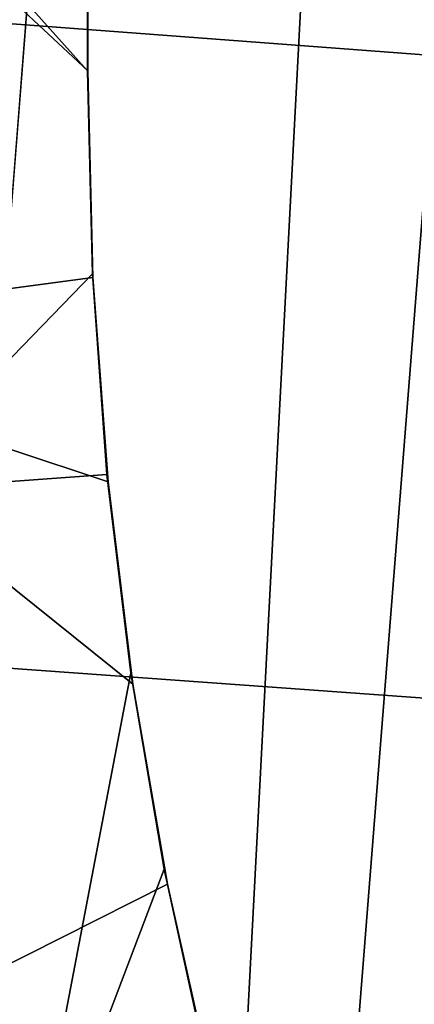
# Model space of a CAD drawing. Header units: metres. Extents: x -167 to 28, y -50 to 27.
# Tile 161 of 256: x -23.927 to -23.267, y -4.684 to -3.04. Entities that reach past the tile are written whole.
import ezdxf

# ---------------------------------------------------------------- set-up
doc = ezdxf.new("R2010")
doc.units = ezdxf.units.M
doc.layers.add('solid_12_065_011_XXX', color=7, linetype='CONTINUOUS')

msp = doc.modelspace()

# ---------------------------------------------------------------- linework, layer by layer
at = {"layer": 'solid_12_065_011_XXX'}
for points in [[(-23.909811, -11.650984, 0.2), (-22.561016, 14.086345, 0.2), (-21.779463, 15.266941, 0.2)], [(-23.255943, -12.906806, 0.2), (-23.909811, -11.650984, 0.2), (-21.779463, 15.266941, 0.2)], [(-24.495947, -10.362094, 0.2), (-23.278662, 12.865782, 0.2), (-22.561016, 14.086345, 0.2)], [(-23.909811, -11.650984, 0.2), (-24.495947, -10.362094, 0.2), (-22.561016, 14.086345, 0.2)], [(-25.012678, -9.043805, 0.2), (-23.930357, 11.608726, 0.2), (-23.278662, 12.865782, 0.2)], [(-24.495947, -10.362094, 0.2), (-25.012678, -9.043805, 0.2), (-23.278662, 12.865782, 0.2)], [(-24.588228, -2.403272, 132.519012), (-24.592699, -2.361519, 132.518402), (-23.812969, -2.090194, 133.605698), (-23.813046, -3.125307, 133.458755)], [(-23.813046, -3.125307, 133.458755), (-23.812969, -2.090194, 133.605698), (-23.813595, -2.351494, 132.402039), (-23.81366, -3.125307, 132.278687)], [(-21.607761, -3.221987, 157.595886), (-21.582394, -2.150692, 157.697556), (-28.086147, -2.734259, 159.271271)], [(-23.813595, -2.351494, 132.402039), (-24.324312, -2.556588, 131.643692), (-23.81366, -3.125307, 132.278687)], [(-23.804565, -3.470096, 133.407608), (-24.434053, -3.55418, 132.539185), (-24.588228, -2.403272, 132.519012), (-23.813046, -3.125307, 133.458755)], [(-24.324312, -2.556588, 131.643692), (-24.157175, -3.826121, 131.643692), (-23.805481, -3.463945, 132.224838), (-23.81366, -3.125307, 132.278687)], [(-21.64319, -4.28839, 157.453918), (-21.607761, -3.221987, 157.595886), (-28.086147, -2.734259, 159.271271), (-28.117125, -3.822129, 159.146973)], [(-23.804565, -3.470096, 133.407608), (-23.813046, -3.125307, 133.458755), (-23.81366, -3.125307, 132.278687), (-23.805481, -3.463945, 132.224838)], [(-24.157175, -3.826121, 131.643692), (-23.781178, -3.798946, 132.187408), (-23.805481, -3.463945, 132.224838)], [(-23.779327, -3.81157, 133.37236), (-23.804565, -3.470096, 133.407608), (-23.805481, -3.463945, 132.224838), (-23.781178, -3.798946, 132.187408)], [(-23.779327, -3.81157, 133.37236), (-24.42721, -3.596712, 132.540054), (-24.434053, -3.55418, 132.539185), (-23.804565, -3.470096, 133.407608)], [(-23.737713, -4.149239, 133.352844), (-23.679976, -4.483143, 133.348877), (-24.210234, -4.750045, 132.566681), (-24.42721, -3.596712, 132.540054)], [(-23.779327, -3.81157, 133.37236), (-23.737713, -4.149239, 133.352844), (-24.42721, -3.596712, 132.540054)], [(-24.157175, -3.826121, 131.643692), (-23.923824, -5.085166, 131.643692), (-23.741142, -4.130053, 132.166183), (-23.781178, -3.798946, 132.187408)], [(-23.737713, -4.149239, 133.352844), (-23.779327, -3.81157, 133.37236), (-23.781178, -3.798946, 132.187408), (-23.741142, -4.130053, 132.166183)], [(-21.688602, -5.348324, 157.271973), (-21.64319, -4.28839, 157.453918), (-28.117125, -3.822129, 159.146973), (-28.158302, -4.904212, 158.981781)], [(-24.94846, -3.951448, 130.388458), (-24.707466, -5.251734, 130.388458), (-23.923824, -5.085166, 131.643692), (-24.157175, -3.826121, 131.643692)], [(-23.923824, -5.085166, 131.643692), (-23.68556, -4.457814, 132.160934), (-23.741142, -4.130053, 132.166183)], [(-23.679976, -4.483143, 133.348877), (-23.737713, -4.149239, 133.352844), (-23.741142, -4.130053, 132.166183), (-23.68556, -4.457814, 132.160934)], [(-23.923824, -5.085166, 131.643692), (-23.614616, -4.781888, 132.171555), (-23.68556, -4.457814, 132.160934)], [(-23.605936, -4.814594, 133.360397), (-23.679976, -4.483143, 133.348877), (-23.68556, -4.457814, 132.160934), (-23.614616, -4.781888, 132.171555)], [(-23.679976, -4.483143, 133.348877), (-23.605936, -4.814594, 133.360397), (-24.203783, -4.780017, 132.567444), (-24.210234, -4.750045, 132.566681)]]:
    msp.add_3dface(points, dxfattribs=at)

doc.saveas('drawing.dxf')
